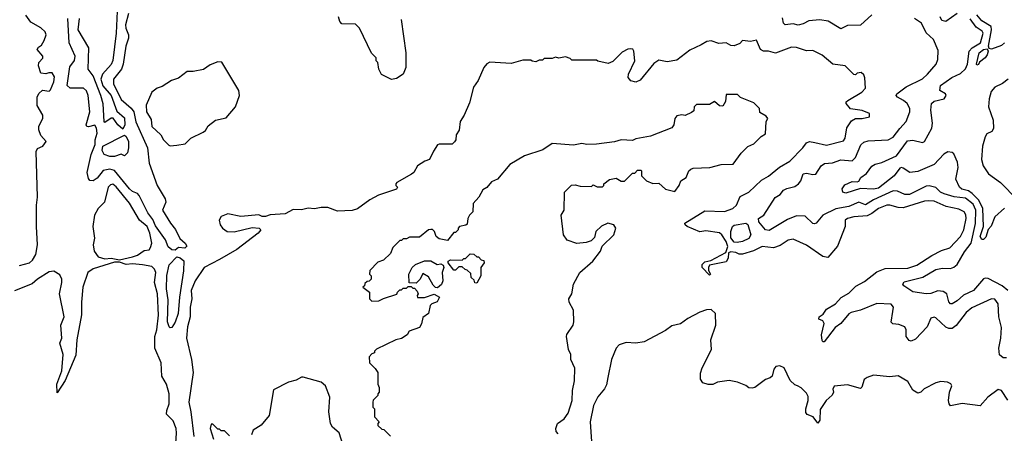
# Model space of a CAD drawing. Extents: x 2348354 to 2479840, y 460476 to 613653.
# Tile 76 of 256: x 2372006 to 2378013, y 527085 to 529607. Entities that reach past the tile are written whole.
import ezdxf

# ---------------------------------------------------------------- set-up
doc = ezdxf.new("R2010")
doc.units = 0

msp = doc.modelspace()

# ---------------------------------------------------------------- linework, layer by layer
at = {"layer": '0CON05XD'}
for points in [[(2372670.4, 529645), (2372651.3, 529575), (2372652.7, 529555), (2372669.1, 529515), (2372669.1, 529495), (2372653.8, 529445), (2372637.7, 529335), (2372626.2, 529305), (2372578.9, 529245), (2372577.8, 529215), (2372625, 529120.9), (2372686.9, 529066.9), (2372702.2, 529045), (2372715, 528984), (2372785.4, 528825), (2372795, 528731.2), (2372845.5, 528595), (2372893.4, 528515), (2372896.7, 528495), (2372877.8, 528445), (2372926.9, 528366.9), (2372957.2, 528327.2), (2372982.2, 528272.2), (2373016, 528245), (2373026.7, 528225), (2373013.9, 528213.9), (2372975, 528218), (2372955, 528201.4), (2372935, 528202.9), (2372912.3, 528222.3), (2372895.2, 528265.3), (2372835, 528349.1), (2372818.5, 528388.5), (2372788.8, 528428.8), (2372735, 528535.8), (2372725, 528548), (2372695, 528558.6), (2372675.3, 528575.3), (2372585, 528687.3), (2372555, 528695.3), (2372515, 528686.7), (2372478.5, 528641.5), (2372455, 528623.3), (2372435, 528626.5), (2372425, 528638.1), (2372418.4, 528675), (2372442.9, 528785), (2372467.4, 528845), (2372466.7, 528875), (2372478.4, 528915), (2372474.7, 528944.7), (2372465, 528964.4), (2372425, 528953.3), (2372415.8, 528955.8), (2372411.4, 528965), (2372434.3, 529045.7), (2372424.6, 529145), (2372413.5, 529173.5), (2372395, 529189.1), (2372315, 529190), (2372295.6, 529205), (2372311.7, 529318.3), (2372341.2, 529358.8), (2372344.5, 529384.5), (2372308.5, 529465), (2372300, 529615)], [(2372600.8, 529659.2), (2372594.7, 529525), (2372575, 529358.8), (2372565, 529334.3), (2372510.4, 529275), (2372500.8, 529245), (2372514, 529204), (2372564.6, 529145), (2372599.2, 529049.2), (2372645, 529008.8), (2372647.8, 528965), (2372635, 528940), (2372604, 528965), (2372577, 529007), (2372565, 529006.7), (2372525, 528980), (2372521.4, 528985), (2372514.6, 529094.6), (2372501.8, 529145), (2372454.4, 529265), (2372423.3, 529305), (2372427.3, 529435), (2372363.3, 529545), (2372370, 529615)], [(2377725, 529643.6), (2377655, 529596.2), (2377632.1, 529602.1), (2377621.1, 529625)], [(2372005, 528107.1), (2372066.1, 528123.9), (2372085, 528140), (2372104.4, 528175), (2372115.7, 528234.3), (2372109.4, 528345), (2372109.1, 528475), (2372115.4, 528525), (2372107.5, 528802.5), (2372115, 528821.2), (2372146.7, 528835), (2372167.5, 528865), (2372135, 528900), (2372122.5, 528935), (2372123, 528957), (2372147.5, 529005), (2372147.5, 529025), (2372113, 529083), (2372112.5, 529135), (2372123.6, 529156.4), (2372145, 529177.5), (2372185, 529170), (2372195, 529180), (2372215, 529227.5), (2372218.3, 529258.3), (2372205, 529283.3), (2372183, 529283), (2372165, 529277.5), (2372135, 529280), (2372120, 529325), (2372122.5, 529345), (2372147, 529373), (2372147.5, 529385), (2372112.5, 529425), (2372120.7, 529439.3), (2372139.3, 529450.7), (2372155, 529480), (2372167.5, 529515), (2372161.7, 529531.7), (2372135, 529557.5), (2372075, 529592.5), (2372043.9, 529633.9)], [(2374333, 529607), (2374362.5, 529405), (2374362, 529315), (2374345.8, 529274.2), (2374305, 529247.5), (2374275, 529242.5), (2374213.3, 529273.3), (2374197.5, 529305), (2374190, 529345), (2374180, 529355), (2374180, 529375), (2374151.7, 529401.7), (2374080, 529555), (2374055, 529580), (2373971.7, 529581.7), (2373960, 529595), (2373950, 529625)], [(2377205, 529635.8), (2377135, 529573.3), (2377055, 529570.6), (2377015, 529550.6), (2376937, 529597), (2376886.4, 529606.4), (2376819.4, 529600.6), (2376785, 529582), (2376755.7, 529574.3), (2376725, 529581.4), (2376675, 529576), (2376666, 529585), (2376658.8, 529618.8)], [(2377544.2, 529275), (2377596, 529335), (2377606.7, 529365), (2377609.3, 529419.3), (2377580, 529485), (2377535, 529526.7), (2377506.7, 529585), (2377465, 529613.8)], [(2377512.7, 528857.3), (2377526.4, 528863.6), (2377570.9, 528945), (2377573.6, 528976.4), (2377563.4, 529055), (2377568.5, 529095), (2377585, 529110), (2377645, 529124.4), (2377657.5, 529145), (2377653.3, 529155), (2377620, 529175), (2377623.8, 529205), (2377692.5, 529255), (2377745, 529279.1), (2377775, 529307.5), (2377788.8, 529335), (2377798.5, 529415), (2377815.7, 529434.2), (2377866.8, 529465), (2377884.5, 529525), (2377877.3, 529537.3), (2377840.3, 529560.3), (2377805, 529611.4)], [(2378014.6, 529465.4), (2377995, 529448.6), (2377935, 529426.7), (2377920.7, 529430.7), (2377915.8, 529445.8), (2377935.3, 529545), (2377932, 529565), (2377875, 529600.4), (2377845.5, 529635.5)], [(2378025, 527544.4), (2378005, 527545.6), (2377983.6, 527563.6), (2377979.1, 527605), (2377991.8, 527665), (2377995, 527730), (2377978.2, 527795), (2377974.3, 527875), (2377955, 527903.8), (2377935, 527905.8), (2377815, 527850.6), (2377779.4, 527820.6), (2377718.2, 527741.8), (2377695, 527723.1), (2377675, 527723.1), (2377655, 527732.9), (2377595, 527789.2), (2377585, 527794), (2377565, 527787.5), (2377542, 527735), (2377470.2, 527659.8), (2377445, 527645.8), (2377431.7, 527651.7), (2377414, 527675), (2377413.8, 527715), (2377405, 527733.3), (2377368.3, 527748.3), (2377332, 527752), (2377322, 527762), (2377331.7, 527828.3), (2377336, 527855), (2377321.7, 527871.7), (2377235, 527875.8), (2377135, 527836), (2377078.3, 527821.7), (2377065, 527813.3), (2377015, 527754.2), (2376980, 527730), (2376913, 527643), (2376905, 527642.5), (2376901.1, 527651.1), (2376896.9, 527685), (2376913.8, 527755), (2376905, 527770), (2376881.7, 527781.7), (2376883.3, 527795), (2376908, 527812), (2376927.6, 527842.4), (2376982.5, 527875), (2377017, 527913), (2377065, 527940), (2377107.8, 527982.2), (2377160.2, 528009.8), (2377235, 528068.6), (2377285, 528089.4), (2377425, 528092.7), (2377479.5, 528110.5), (2377570.7, 528169.3), (2377630.3, 528199.7), (2377680, 528215), (2377746, 528285), (2377765.4, 528324.6), (2377780, 528395), (2377777.3, 528417.3), (2377766.7, 528435), (2377735, 528452.5), (2377657.3, 528467.3), (2377585, 528499.4), (2377552.7, 528502.7), (2377525, 528499.5), (2377395, 528458.8), (2377365, 528460.9), (2377315, 528476.5), (2377295, 528475.4), (2377245, 528455.4), (2377205.2, 528424.8), (2377175, 528410), (2377095.4, 528404.6), (2377055, 528394.2), (2377042.5, 528385), (2377040.8, 528345), (2376995, 528226.2), (2376935, 528157.5), (2376905, 528163.8), (2376805, 528232.5), (2376725, 528268.6), (2376695, 528262.9), (2376645, 528230), (2376605, 528216.2), (2376535, 528222.9), (2376482.1, 528197.9), (2376415, 528176.7), (2376395, 528177.5), (2376375, 528186.7), (2376345, 528192), (2376330, 528185), (2376327, 528153), (2376315, 528130), (2376215, 528110), (2376207.5, 528095), (2376208.3, 528078.3), (2376220, 528055), (2376215, 528050), (2376170, 528095), (2376170, 528115), (2376185, 528130), (2376221.7, 528138.3), (2376313, 528187), (2376325.4, 528224.6), (2376316.1, 528255), (2376290.3, 528295), (2376275, 528308), (2376190.9, 528319.1), (2376154.3, 528314.3), (2376078.8, 528345), (2376066.2, 528355), (2376064.4, 528365.6), (2376185, 528440.8), (2376305, 528437.4), (2376355.5, 528455), (2376379.1, 528475), (2376401.9, 528528.1), (2376454.4, 528555.6), (2376532, 528628), (2376575, 528652), (2376641.9, 528708.1), (2376704.2, 528745), (2376784, 528825), (2376806.2, 528855), (2376825, 528864.3), (2376857.2, 528857.2), (2376927.9, 528842.1), (2377031.4, 528868.6), (2377041.4, 528885), (2377052.7, 528947.3), (2377080.5, 528989.5), (2377105, 529003.3), (2377145.9, 529004.1), (2377190, 529015), (2377190, 529035), (2377145, 529053.3), (2377075, 529063.3), (2377047.5, 529095), (2377047.5, 529105), (2377057.5, 529115), (2377142.5, 529165), (2377165, 529190), (2377161.7, 529251.7), (2377155, 529270), (2377140, 529285), (2377115, 529280), (2377105, 529270), (2377095, 529272.5), (2377042.5, 529325), (2376966.4, 529336.4), (2376900.7, 529390.7), (2376845, 529418.8), (2376805, 529417.5), (2376745, 529437.5), (2376715, 529439.2), (2376617.7, 529402.3), (2376575, 529414), (2376544.3, 529414.3), (2376525.9, 529425.9), (2376501.7, 529481.7), (2376465, 529474), (2376415, 529480), (2376398.3, 529461.7), (2376365, 529447.1), (2376345, 529450), (2376316.6, 529466.6), (2376271.5, 529461.5), (2376225, 529478), (2376197.1, 529472.9), (2376163.3, 529453.3), (2376095, 529420), (2376015, 529360), (2375955, 529350), (2375905, 529360), (2375875, 529339.2), (2375791.7, 529238.3), (2375765, 529225.9), (2375734.6, 529234.6), (2375718.6, 529255), (2375720, 529275), (2375758.6, 529355), (2375752.5, 529415), (2375746.2, 529426.2), (2375735, 529430), (2375715, 529426.7), (2375681.2, 529408.8), (2375625, 529352.5), (2375595, 529340), (2375533, 529353), (2375525, 529360), (2375375, 529360), (2375365, 529370), (2375335, 529380), (2375295, 529372.5), (2375275, 529377.5), (2375255, 529370), (2375205, 529370), (2375195, 529360), (2375175, 529360), (2375155, 529350), (2375133, 529353), (2375125, 529360), (2375075, 529360), (2375005, 529340), (2374875, 529347.5), (2374855, 529336.7), (2374836.7, 529315), (2374803.8, 529235), (2374773.8, 529195), (2374750.5, 529099.5), (2374718, 529025), (2374694.1, 528985.9), (2374687, 528933), (2374668.8, 528905), (2374666.2, 528875), (2374658.3, 528861.7), (2374645, 528847.5), (2374565, 528848.8), (2374555, 528843.3), (2374531.4, 528805), (2374505.7, 528754.3), (2374477.5, 528745), (2374432.5, 528715), (2374410, 528675), (2374396.7, 528665), (2374307.5, 528615), (2374300, 528605), (2374300, 528595), (2374310, 528585), (2374305, 528572.5), (2374195, 528536), (2374141.7, 528508.3), (2374066.1, 528453.9), (2374035, 528443.3), (2373945, 528440), (2373885, 528462.5), (2373845, 528462.5), (2373805, 528453.3), (2373765, 528456.7), (2373725, 528446.7), (2373675, 528450), (2373625, 528423.3), (2373535, 528417.5), (2373505, 528407.5), (2373485, 528407.5), (2373465, 528417.5), (2373355, 528407.5), (2373275, 528422.5), (2373235, 528407.5), (2373222.5, 528385), (2373230, 528355), (2373243.3, 528335), (2373272.5, 528315), (2373315, 528313.6), (2373425, 528340), (2373466.4, 528336.4), (2373477.5, 528325), (2373460, 528305), (2373331.2, 528205), (2373225.4, 528144.6), (2373132.2, 528095), (2373077.3, 528015), (2373052.3, 527955), (2373055.5, 527905), (2373046.7, 527853.3), (2373046.8, 527795), (2373028.8, 527735), (2373023.8, 527665), (2373054.6, 527535), (2373063.8, 527456.2), (2373037.1, 527275), (2373050.3, 527215), (2373068.2, 527065)], [(2377845, 529328.8), (2377841.9, 529335), (2377858.8, 529405), (2377885, 529424.1), (2377908.3, 529428.3), (2377914.2, 529414.2), (2377907.9, 529392.1), (2377895.4, 529374.6), (2377861.8, 529348.2), (2377855, 529334.2), (2377845, 529328.8)], [(2372925, 528837.5), (2372965, 528842.5), (2373015, 528850), (2373050, 528885), (2373125, 528920), (2373139.3, 528930.7), (2373155, 528960), (2373200, 528995), (2373265, 529007.5), (2373322.5, 529075), (2373346.4, 529143.6), (2373342.5, 529175), (2373238.3, 529348.3), (2373215, 529350), (2373168.3, 529331.7), (2373127, 529303), (2373065, 529290), (2373028.3, 529291.7), (2372975, 529250), (2372933, 529237), (2372875, 529200), (2372845, 529190), (2372812.5, 529165), (2372777.5, 529085), (2372780, 529045), (2372808, 528998), (2372812.5, 528955), (2372867.5, 528905), (2372882.5, 528875), (2372915, 528842.5), (2372925, 528837.5)], [(2378033.1, 527955), (2378000, 527985), (2377915, 528028.2), (2377895, 528031.8), (2377885, 528026.4), (2377824.5, 527955.5), (2377762.7, 527927.3), (2377725, 527891.9), (2377694.1, 527874.1), (2377685, 527874), (2377675, 527886.7), (2377661.4, 527935), (2377639.8, 527949.8), (2377606.6, 527953.4), (2377565, 527936.9), (2377535, 527934.4), (2377455, 527948.5), (2377398.8, 527985), (2377393.3, 527995), (2377402.1, 528007.9), (2377515, 528037.7), (2377595, 528083.5), (2377635, 528092.2), (2377685, 528089.5), (2377705, 528097.8), (2377725.5, 528115), (2377769.1, 528190.8), (2377809.4, 528245), (2377837.4, 528365), (2377839.4, 528445), (2377822.9, 528482.9), (2377775, 528519.5), (2377707.2, 528527.2), (2377645, 528544.2), (2377623.3, 528555), (2377595, 528583.5), (2377555, 528594.6), (2377535, 528592.5), (2377435, 528541.1), (2377405, 528540.8), (2377361.8, 528561.8), (2377335, 528563.9), (2377215, 528508.8), (2377165, 528478.1), (2377125, 528493.8), (2377065, 528467.3), (2376984.4, 528454.4), (2376905, 528414.3), (2376865, 528366), (2376855, 528361.9), (2376844.6, 528364.6), (2376797.9, 528407.9), (2376745, 528410), (2376690.5, 528389.5), (2376577.9, 528322.1), (2376555, 528325.5), (2376515.7, 528375), (2376513.3, 528395), (2376545.4, 528414.6), (2376615, 528522), (2376645, 528540), (2376665, 528567.1), (2376685, 528578.5), (2376735, 528588.9), (2376757.1, 528605), (2376771.4, 528625), (2376785, 528667.5), (2376805, 528671.4), (2376845, 528662.5), (2376862.5, 528665), (2376896, 528715), (2376915, 528729.2), (2376965, 528733.3), (2377015, 528752.1), (2377085, 528745.8), (2377105, 528766.2), (2377137.2, 528842.8), (2377155, 528859.2), (2377182.4, 528867.6), (2377305, 528874.4), (2377335, 528890), (2377375, 528944.3), (2377414.2, 528985), (2377436, 529045), (2377436, 529065), (2377420, 529095), (2377398, 529115), (2377361.2, 529135), (2377353.8, 529145), (2377356.2, 529155), (2377413, 529197), (2377513.6, 529246.4), (2377544.2, 529275)], [(2378036.2, 529245), (2378001.7, 529218.3), (2377953.9, 529196.1), (2377932, 529168), (2377919.5, 529125), (2377916.7, 529075), (2377944.3, 528995), (2377945.8, 528944.2), (2377936.7, 528925), (2377905, 528910), (2377895, 528892.5), (2377878.9, 528835), (2377873.5, 528755), (2377884.4, 528715), (2377916.5, 528666.5), (2377990, 528615), (2378090.3, 528510.3)], [(2375291.7, 527081.7), (2375278.8, 527095), (2375275.8, 527115), (2375286, 527145), (2375326.6, 527173.4), (2375352.1, 527207.9), (2375375.8, 527285), (2375378.2, 527345), (2375390.5, 527405), (2375393.1, 527483.1), (2375368.8, 527535), (2375367.5, 527565), (2375353.3, 527595), (2375342.5, 527675), (2375343.3, 527686.7), (2375382, 527745), (2375387.5, 527765), (2375384.2, 527835), (2375358.8, 527885), (2375356.7, 527905), (2375373.8, 527935), (2375383.8, 527995), (2375423.3, 528065), (2375502.5, 528135), (2375550, 528195), (2375560, 528225), (2375630, 528295), (2375642.5, 528335), (2375630, 528355), (2375593.6, 528366.4), (2375555, 528347.5), (2375520, 528315), (2375511.7, 528278.3), (2375491.7, 528258.3), (2375461.7, 528248.3), (2375405, 528242.5), (2375345, 528262.5), (2375323.3, 528295), (2375310, 528415), (2375327.5, 528445), (2375330, 528555), (2375373, 528597), (2375395, 528600), (2375425, 528592.5), (2375495, 528590), (2375505, 528600), (2375528.3, 528588.3), (2375561.7, 528588.3), (2375570, 528595), (2375570, 528605), (2375605, 528632.5), (2375645, 528640), (2375675, 528622.5), (2375695, 528622.5), (2375745, 528670), (2375758.3, 528671.7), (2375775, 528690), (2375795, 528690), (2375800, 528685), (2375800, 528655), (2375830, 528625), (2375868.3, 528608.3), (2375905, 528610), (2375945, 528572.5), (2376001.7, 528558.3), (2376030, 528595), (2376040, 528625), (2376072.5, 528645), (2376087.5, 528685), (2376100, 528695), (2376115, 528701.2), (2376216.4, 528706.4), (2376285, 528724.2), (2376357.5, 528725), (2376407, 528793), (2376447, 528833), (2376485, 528850), (2376530, 528895), (2376555, 528910), (2376560, 528985), (2376570, 529005), (2376559.3, 529019.3), (2376521.7, 529041.7), (2376520, 529065), (2376485, 529100), (2376403, 529133), (2376385, 529150), (2376315, 529150), (2376311.7, 529108.3), (2376295, 529080), (2376275, 529082.5), (2376245, 529107.5), (2376215, 529090), (2376135, 529090), (2376120, 529075), (2376118.3, 529051.7), (2376105, 529040), (2376065, 529022.5), (2376045, 529027.5), (2376015, 529020), (2376002.5, 529005), (2375997.5, 528965), (2375983.6, 528946.4), (2375855, 528897.5), (2375765, 528880), (2375745, 528870), (2375675, 528873.3), (2375635, 528862.5), (2375525, 528848), (2375465, 528846), (2375435, 528851.2), (2375385, 528841.2), (2375255, 528852.5), (2375197.7, 528812.3), (2375085, 528777.5), (2374997, 528723), (2374920, 528635), (2374885, 528617.5), (2374856.4, 528583.6), (2374830.7, 528569.3), (2374807.5, 528525), (2374773, 528487), (2374770, 528435), (2374750, 528415), (2374740, 528395), (2374735, 528360), (2374727, 528353), (2374690, 528345), (2374680, 528335), (2374680, 528325), (2374665, 528310), (2374655, 528310), (2374615, 528260), (2374565, 528270), (2374547.5, 528285), (2374537.5, 528315), (2374525, 528326.7), (2374515, 528327.5), (2374500, 528325), (2374445, 528280), (2374385, 528280), (2374365, 528270), (2374345, 528270), (2374335, 528260), (2374325, 528260), (2374281.7, 528218.3), (2374268.3, 528181.7), (2374225, 528140), (2374191.7, 528128.3), (2374141.7, 528078.3), (2374140, 528055), (2374150, 528045), (2374150, 528025), (2374138.3, 528011.7), (2374125, 528010), (2374111.7, 527998.3), (2374110, 527985), (2374100, 527975), (2374140, 527945), (2374140, 527905), (2374155, 527890), (2374197, 527893), (2374225, 527907.5), (2374307, 527933), (2374310, 527945), (2374325, 527960), (2374335, 527960), (2374345, 527970), (2374365, 527970), (2374375, 527980), (2374395, 527980), (2374405, 527970), (2374415, 527970), (2374431.7, 527951.7), (2374437.5, 527935), (2374430, 527925), (2374432.5, 527912.5), (2374475, 527913.3), (2374535, 527933.3), (2374567.5, 527915), (2374553, 527887), (2374520, 527875), (2374510, 527865), (2374500, 527815), (2374465, 527790), (2374457, 527753), (2374445, 527730), (2374383, 527707), (2374370, 527685), (2374336.1, 527663.9), (2374300, 527655), (2374183, 527597), (2374170, 527585), (2374170, 527575), (2374155, 527570), (2374138.3, 527551.7), (2374140, 527515), (2374175, 527480), (2374190, 527455), (2374190, 527385), (2374200, 527365), (2374200, 527335), (2374190, 527325), (2374190, 527315), (2374163, 527287), (2374160, 527275), (2374160, 527245), (2374170, 527235), (2374170, 527185), (2374200, 527155), (2374190, 527145), (2374191.7, 527131.7), (2374215, 527110), (2374228.3, 527108.3), (2374268.3, 527068.3)], [(2372555, 528772.9), (2372521.2, 528785), (2372509.1, 528809.1), (2372512.5, 528835), (2372645, 528902.5), (2372656.2, 528895), (2372670, 528865), (2372670.8, 528825), (2372663.8, 528795), (2372645, 528777.5), (2372625, 528786), (2372585, 528773.3), (2372555, 528772.9)], [(2378013.2, 528456.8), (2377955.6, 528404.4), (2377932.1, 528347.9), (2377913.2, 528326.8), (2377899.1, 528280.9), (2377885, 528265.8), (2377875, 528265.7), (2377865.5, 528285), (2377884.7, 528345), (2377881.4, 528455), (2377857, 528507), (2377817.4, 528547.4), (2377795, 528563.2), (2377753, 528573), (2377739.5, 528585), (2377715.8, 528635), (2377730.5, 528705), (2377727.9, 528737.9), (2377705, 528789.4), (2377695, 528796.9), (2377668.7, 528801.3), (2377643.1, 528786.9), (2377585, 528723.6), (2377485, 528681.9), (2377435.5, 528675.5), (2377395, 528702), (2377385, 528706), (2377375, 528701.2), (2377341.2, 528655), (2377245, 528580.3), (2377213.8, 528573.8), (2377135, 528578), (2377045, 528548.8), (2377027.5, 528555), (2377022.5, 528575), (2377040.5, 528599.5), (2377085, 528621.2), (2377115, 528617.5), (2377125, 528622.5), (2377136.7, 528645), (2377171.1, 528668.9), (2377205, 528713.3), (2377224.1, 528725.9), (2377265, 528736.2), (2377355, 528776.2), (2377421.4, 528868.6), (2377455, 528872.2), (2377512.7, 528857.3)], [(2372615, 528142.5), (2372695, 528160), (2372725, 528170.6), (2372765, 528199.2), (2372795, 528204.2), (2372805, 528217.5), (2372812, 528245), (2372800.6, 528305), (2372782.9, 528345), (2372736.7, 528385), (2372675, 528488.1), (2372595, 528587.1), (2372575, 528603.1), (2372560.6, 528599.4), (2372546.7, 528585), (2372523.6, 528495), (2372484.3, 528455), (2372462.9, 528415), (2372452.2, 528345), (2372462, 528275), (2372454.2, 528235), (2372460.8, 528195), (2372485, 528160), (2372525, 528149.2), (2372565, 528153.3), (2372615, 528142.5)], [(2376382.4, 528247.6), (2376365, 528251.2), (2376345, 528276.2), (2376344.5, 528315.5), (2376354.3, 528345.7), (2376365, 528353.8), (2376436, 528366), (2376448.8, 528358.8), (2376466.7, 528295), (2376455, 528273.5), (2376415, 528253.6), (2376382.4, 528247.6)], [(2372925, 527727.5), (2372917.5, 527735), (2372908.6, 527765), (2372911.9, 527898.1), (2372901.5, 527965), (2372902.8, 528047.2), (2372917.2, 528112.8), (2372965, 528160), (2372985.4, 528155.4), (2373006.5, 528136.5), (2373006.2, 528075), (2372980.9, 527915), (2372973.3, 527815), (2372955, 527763.3), (2372935, 527730), (2372925, 527727.5)], [(2374795, 528000), (2374781.7, 528001.7), (2374778.3, 528018.3), (2374760, 528035), (2374758.3, 528058.3), (2374735, 528080), (2374723, 528083), (2374705, 528100), (2374685, 528100), (2374665, 528080), (2374655, 528080), (2374620, 528125), (2374620, 528135), (2374635, 528142.5), (2374705, 528140), (2374715, 528150), (2374725, 528150), (2374755, 528180), (2374777, 528177), (2374795, 528160), (2374805, 528160), (2374821.7, 528141.7), (2374838.3, 528138.3), (2374840, 528125), (2374820, 528095), (2374820, 528045), (2374795, 528000)], [(2372956.7, 526995), (2372963.4, 527085), (2372960.3, 527115), (2372941.5, 527161.5), (2372902.5, 527202.5), (2372903.3, 527225), (2372918.7, 527265), (2372918.8, 527325), (2372902.3, 527385), (2372873.7, 527433.7), (2372868.2, 527515), (2372830.9, 527605), (2372831.3, 527675), (2372843.3, 527715), (2372853.7, 527805), (2372847.5, 527935), (2372829.3, 528005), (2372836.8, 528065), (2372829.1, 528085), (2372811.3, 528101.3), (2372755, 528112.3), (2372695, 528119.2), (2372655, 528113.3), (2372615, 528127.5), (2372585, 528127.5), (2372455, 528087.5), (2372422, 528065), (2372391.5, 527975), (2372382.7, 527885), (2372383.3, 527806.7), (2372354.3, 527654.3), (2372347.9, 527562.1), (2372283.4, 527406.6), (2372235, 527332.5), (2372231.8, 527385), (2372262.7, 527465), (2372271.9, 527565), (2372250, 527635), (2372262.2, 527665), (2372256.2, 527745), (2372276.9, 527795), (2372248.9, 527935), (2372263.1, 528005)], [(2374555, 527972.5), (2374543, 527973), (2374527.5, 527987.5), (2374499.3, 528039.3), (2374465, 528060), (2374450, 528025), (2374425, 528000), (2374381.7, 528001.7), (2374380, 528055), (2374400, 528095), (2374420, 528115), (2374475, 528137.5), (2374515, 528137.5), (2374553.6, 528113.6), (2374575, 528117.5), (2374589.3, 528109.3), (2374593.3, 528095), (2374583.8, 528065), (2374586.7, 528015), (2374578.3, 527991.7), (2374555, 527972.5)], [(2372263.1, 528005), (2372262.9, 528025), (2372251.7, 528051.7), (2372214.1, 528074.1), (2372185, 528070), (2372113.8, 528025), (2372082.9, 527997.1), (2371975, 527954.3)], [(2378035, 527288), (2377996.4, 527346.4), (2377975, 527352.5), (2377911.2, 527305), (2377865, 527252), (2377755, 527267.5), (2377685, 527252.5), (2377675.8, 527265), (2377672.5, 527285), (2377678, 527335), (2377692.5, 527375), (2377686.4, 527386.4), (2377666.4, 527396.4), (2377625, 527400), (2377595, 527392.5), (2377523.9, 527356.1), (2377502.5, 527335), (2377485, 527328.8), (2377455, 527348), (2377425, 527401.2), (2377365, 527436.2), (2377315, 527429.2), (2377215, 527440), (2377175, 527426), (2377157.3, 527412.7), (2377143.6, 527366.4), (2377135, 527357.5), (2377055, 527381.2), (2376975, 527372.5), (2376966.7, 527355), (2376970, 527335), (2376962.7, 527317.3), (2376926, 527285), (2376890.2, 527229.8), (2376887.1, 527165), (2376875, 527147.5), (2376846, 527185), (2376810.6, 527200.6), (2376801.9, 527211.9), (2376801.4, 527235), (2376815.8, 527285), (2376815, 527310), (2376805, 527330), (2376773, 527363), (2376750, 527375), (2376735, 527380), (2376707, 527407), (2376670, 527485), (2376643.9, 527496.1), (2376618.3, 527491.7), (2376606.2, 527475), (2376595.9, 527434.1), (2376585, 527422.5), (2376555, 527412.5), (2376490, 527365), (2376475, 527360), (2376455, 527362.5), (2376436.7, 527376.7), (2376385, 527397.5), (2376335, 527407.5), (2376263, 527397), (2376235, 527382.5), (2376205, 527382.5), (2376173.6, 527393.6), (2376159.2, 527415), (2376158.8, 527451.2), (2376170, 527485), (2376226.2, 527595), (2376222.5, 527655), (2376252.5, 527745), (2376250, 527815), (2376225, 527840), (2376195, 527837.5), (2376155, 527823.3), (2376082.5, 527785), (2376037.7, 527752.3), (2375985, 527740), (2375945, 527710.8), (2375815, 527642.5), (2375765, 527633.8), (2375705, 527639.2), (2375663.3, 527625), (2375643.8, 527605), (2375615.8, 527535), (2375594.3, 527425.7)], [(2373981.2, 527005), (2373955, 527087.5), (2373915, 527122.5), (2373902.5, 527145), (2373891.2, 527215), (2373898, 527305), (2373871.2, 527375), (2373845, 527397.5), (2373735, 527427.5), (2373725, 527427.5), (2373691.7, 527408.3), (2373645, 527397.5), (2373555, 527350), (2373527, 527193), (2373480, 527135), (2373430, 527105), (2373420, 527075)], [(2375594.3, 527425.7), (2375585, 527380), (2375573.6, 527356.4), (2375533, 527307), (2375507.1, 527255), (2375487.1, 527155), (2375498.2, 526975)], [(2373285, 527070), (2373255, 527100), (2373235, 527100), (2373225, 527110), (2373215, 527110), (2373185, 527140), (2373175, 527140), (2373167.5, 527115), (2373188.3, 527048.3)]]:
    msp.add_lwpolyline(points, dxfattribs=at)

doc.saveas('drawing.dxf')
